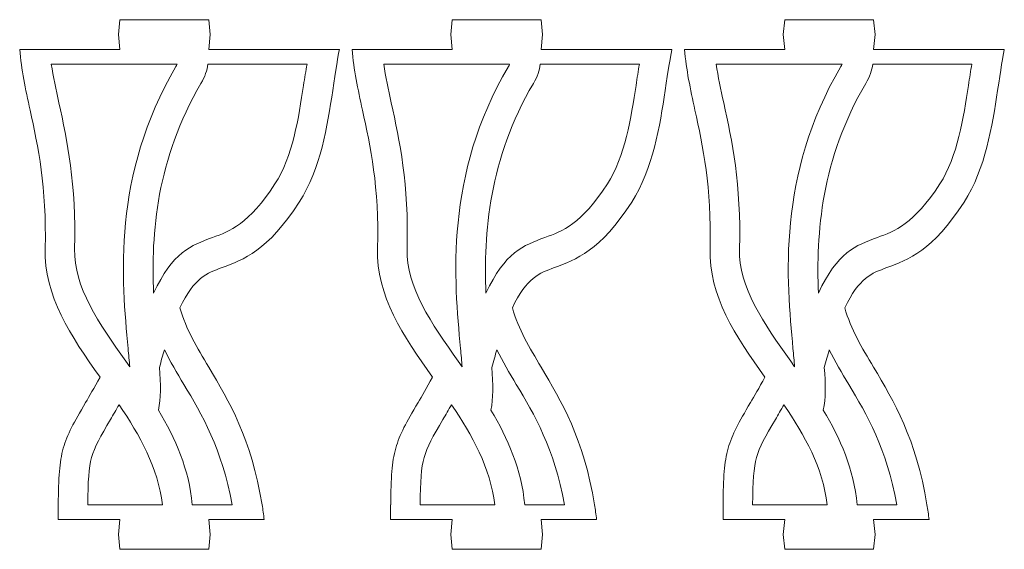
# Model space of a CAD drawing. Header units: centimetres. Extents: x -132 to 124, y -95 to 91.
# Tile 9 of 56: x -5.12 to 2.36, y -65.46 to -61.44. Entities that reach past the tile are written whole.
import ezdxf

# ---------------------------------------------------------------- set-up
doc = ezdxf.new("R2010")
doc.units = ezdxf.units.CM
doc.header["$MEASUREMENT"] = 0
doc.layers.add('Layer 1', color=7, linetype='Continuous')

msp = doc.modelspace()

# ---------------------------------------------------------------- linework, layer by layer
at = {"layer": 'Layer 1', "lineweight": 9}
for points, knots in [([(-5.11836, -61.6628), (-5.11836, -61.6628), (-4.35707, -61.6628), (-4.35707, -61.6628), (-4.35707, -61.6628), (-4.35707, -61.6628), (-4.36839, -61.55023), (-4.36839, -61.55023), (-4.36839, -61.55023), (-4.36839, -61.55023), (-4.35707, -61.43767), (-4.35707, -61.43767), (-4.35707, -61.43767), (-4.35707, -61.43767), (-3.68215, -61.43767), (-3.68215, -61.43767), (-3.68215, -61.43767), (-3.68215, -61.43767), (-3.67083, -61.55023), (-3.67083, -61.55023), (-3.67083, -61.55023), (-3.67083, -61.55023), (-3.68215, -61.6628), (-3.68215, -61.6628), (-3.68215, -61.6628), (-3.68215, -61.6628), (-2.68892, -61.6628), (-2.68892, -61.6628)], [0, 0, 0, 0, 0.125, 0.125, 0.125, 0.125, 0.25, 0.25, 0.25, 0.25, 0.375, 0.375, 0.375, 0.375, 0.5, 0.5, 0.5, 0.5, 0.625, 0.625, 0.625, 0.625, 0.75, 0.75, 0.75, 0.75, 1, 1, 1, 1]), ([(-2.5928, -61.6628), (-2.5928, -61.6628), (-1.83151, -61.6628), (-1.83151, -61.6628), (-1.83151, -61.6628), (-1.83151, -61.6628), (-1.84266, -61.55023), (-1.84266, -61.55023), (-1.84266, -61.55023), (-1.84266, -61.55023), (-1.83151, -61.43767), (-1.83151, -61.43767), (-1.83151, -61.43767), (-1.83151, -61.43767), (-1.15659, -61.43767), (-1.15659, -61.43767), (-1.15659, -61.43767), (-1.15659, -61.43767), (-1.14527, -61.55023), (-1.14527, -61.55023), (-1.14527, -61.55023), (-1.14527, -61.55023), (-1.15659, -61.6628), (-1.15659, -61.6628), (-1.15659, -61.6628), (-1.15659, -61.6628), (-0.16336, -61.6628), (-0.16336, -61.6628)], [0, 0, 0, 0, 0.125, 0.125, 0.125, 0.125, 0.25, 0.25, 0.25, 0.25, 0.375, 0.375, 0.375, 0.375, 0.5, 0.5, 0.5, 0.5, 0.625, 0.625, 0.625, 0.625, 0.75, 0.75, 0.75, 0.75, 1, 1, 1, 1]), ([(-0.06707, -61.6628), (-0.06707, -61.6628), (0.69404, -61.6628), (0.69404, -61.6628), (0.69404, -61.6628), (0.69404, -61.6628), (0.6829, -61.55023), (0.6829, -61.55023), (0.6829, -61.55023), (0.6829, -61.55023), (0.69404, -61.43767), (0.69404, -61.43767), (0.69404, -61.43767), (0.69404, -61.43767), (1.36914, -61.43767), (1.36914, -61.43767), (1.36914, -61.43767), (1.36914, -61.43767), (1.38028, -61.55023), (1.38028, -61.55023), (1.38028, -61.55023), (1.38028, -61.55023), (1.36914, -61.6628), (1.36914, -61.6628), (1.36914, -61.6628), (1.36914, -61.6628), (2.36219, -61.6628), (2.36219, -61.6628)], [0, 0, 0, 0, 0.125, 0.125, 0.125, 0.125, 0.25, 0.25, 0.25, 0.25, 0.375, 0.375, 0.375, 0.375, 0.5, 0.5, 0.5, 0.5, 0.625, 0.625, 0.625, 0.625, 0.75, 0.75, 0.75, 0.75, 1, 1, 1, 1]), ([(-4.8253, -65.12143), (-4.82356, -64.91411), (-4.81677, -64.79922), (-4.78699, -64.69244), (-4.78699, -64.69244), (-4.75634, -64.58354), (-4.70637, -64.49777), (-4.61774, -64.34574), (-4.61774, -64.34574), (-4.58849, -64.29541), (-4.55418, -64.23644), (-4.50769, -64.15359), (-4.50769, -64.15359), (-4.72988, -63.83819), (-4.93552, -63.53721), (-4.9249, -63.17229), (-4.9249, -63.17229), (-4.91184, -62.71139), (-4.98027, -62.39618), (-5.03948, -62.12377), (-5.03948, -62.12377), (-5.07413, -61.96366), (-5.10599, -61.81741), (-5.11836, -61.6628)], [0, 0, 0, 0, 0.1428571, 0.1428571, 0.1428571, 0.1428571, 0.2857143, 0.2857143, 0.2857143, 0.2857143, 0.4285714, 0.4285714, 0.4285714, 0.4285714, 0.5714286, 0.5714286, 0.5714286, 0.5714286, 0.7142857, 0.7142857, 0.7142857, 0.7142857, 1, 1, 1, 1]), ([(-2.68892, -61.6628), (-2.69832, -61.70416), (-2.71713, -61.82598), (-2.74011, -61.97549), (-2.74011, -61.97549), (-2.78086, -62.24131), (-2.83153, -62.57174), (-2.99417, -62.82314), (-2.99417, -62.82314), (-3.23377, -63.1933), (-3.41939, -63.26104), (-3.58098, -63.32037), (-3.58098, -63.32037), (-3.69503, -63.36205), (-3.79342, -63.39804), (-3.90103, -63.62596), (-3.90103, -63.62596), (-3.85436, -63.78813), (-3.77165, -63.92682), (-3.6818, -64.07741), (-3.6818, -64.07741), (-3.52926, -64.33343), (-3.3574, -64.62156), (-3.2766, -65.12143)], [0, 0, 0, 0, 0.1428571, 0.1428571, 0.1428571, 0.1428571, 0.2857143, 0.2857143, 0.2857143, 0.2857143, 0.4285714, 0.4285714, 0.4285714, 0.4285714, 0.5714286, 0.5714286, 0.5714286, 0.5714286, 0.7142857, 0.7142857, 0.7142857, 0.7142857, 1, 1, 1, 1]), ([(-2.29957, -65.12143), (-2.29818, -64.91411), (-2.29121, -64.79922), (-2.26143, -64.69244), (-2.26143, -64.69244), (-2.23096, -64.58354), (-2.18081, -64.49777), (-2.09218, -64.34574), (-2.09218, -64.34574), (-2.06293, -64.29541), (-2.02845, -64.23644), (-1.98196, -64.15359), (-1.98196, -64.15359), (-2.20432, -63.83819), (-2.40979, -63.53721), (-2.39952, -63.17229), (-2.39952, -63.17229), (-2.38611, -62.71139), (-2.45472, -62.39618), (-2.51375, -62.12377), (-2.51375, -62.12377), (-2.54857, -61.96366), (-2.58044, -61.81741), (-2.5928, -61.6628)], [0, 0, 0, 0, 0.1428571, 0.1428571, 0.1428571, 0.1428571, 0.2857143, 0.2857143, 0.2857143, 0.2857143, 0.4285714, 0.4285714, 0.4285714, 0.4285714, 0.5714286, 0.5714286, 0.5714286, 0.5714286, 0.7142857, 0.7142857, 0.7142857, 0.7142857, 1, 1, 1, 1]), ([(-0.16336, -61.6628), (-0.17277, -61.70416), (-0.19157, -61.82598), (-0.21438, -61.97549), (-0.21438, -61.97549), (-0.25513, -62.24131), (-0.3058, -62.57174), (-0.46861, -62.82314), (-0.46861, -62.82314), (-0.70804, -63.1933), (-0.89366, -63.26104), (-1.05542, -63.32037), (-1.05542, -63.32037), (-1.1693, -63.36205), (-1.26786, -63.39804), (-1.37547, -63.62596), (-1.37547, -63.62596), (-1.3288, -63.78813), (-1.24609, -63.92682), (-1.15624, -64.07741), (-1.15624, -64.07741), (-1.00371, -64.33343), (-0.83202, -64.62156), (-0.75122, -65.12143)], [0, 0, 0, 0, 0.1428571, 0.1428571, 0.1428571, 0.1428571, 0.2857143, 0.2857143, 0.2857143, 0.2857143, 0.4285714, 0.4285714, 0.4285714, 0.4285714, 0.5714286, 0.5714286, 0.5714286, 0.5714286, 0.7142857, 0.7142857, 0.7142857, 0.7142857, 1, 1, 1, 1]), ([(0.22581, -65.12143), (0.22738, -64.91411), (0.23417, -64.79922), (0.26412, -64.69244), (0.26412, -64.69244), (0.29477, -64.58354), (0.34474, -64.49777), (0.43337, -64.34574), (0.43337, -64.34574), (0.4628, -64.29541), (0.49711, -64.23644), (0.5436, -64.15359), (0.5436, -64.15359), (0.32124, -63.83819), (0.11576, -63.53721), (0.12621, -63.17229), (0.12621, -63.17229), (0.13945, -62.71139), (0.07101, -62.39618), (0.01164, -62.12377), (0.01164, -62.12377), (-0.02302, -61.96366), (-0.05471, -61.81741), (-0.06707, -61.6628)], [0, 0, 0, 0, 0.1428571, 0.1428571, 0.1428571, 0.1428571, 0.2857143, 0.2857143, 0.2857143, 0.2857143, 0.4285714, 0.4285714, 0.4285714, 0.4285714, 0.5714286, 0.5714286, 0.5714286, 0.5714286, 0.7142857, 0.7142857, 0.7142857, 0.7142857, 1, 1, 1, 1]), ([(2.36219, -61.6628), (2.35297, -61.70416), (2.33416, -61.82598), (2.31117, -61.97549), (2.31117, -61.97549), (2.27025, -62.24131), (2.21958, -62.57174), (2.05695, -62.82314), (2.05695, -62.82314), (1.81752, -63.1933), (1.6319, -63.26104), (1.47013, -63.32037), (1.47013, -63.32037), (1.35608, -63.36205), (1.2577, -63.39804), (1.15009, -63.62596), (1.15009, -63.62596), (1.19693, -63.78813), (1.27929, -63.92682), (1.36931, -64.07741), (1.36931, -64.07741), (1.52185, -64.33343), (1.69372, -64.62156), (1.77451, -65.12143)], [0, 0, 0, 0, 0.1428571, 0.1428571, 0.1428571, 0.1428571, 0.2857143, 0.2857143, 0.2857143, 0.2857143, 0.4285714, 0.4285714, 0.4285714, 0.4285714, 0.5714286, 0.5714286, 0.5714286, 0.5714286, 0.7142857, 0.7142857, 0.7142857, 0.7142857, 1, 1, 1, 1]), ([(-4.87823, -61.77592), (-4.86361, -61.87094), (-4.84271, -61.96692), (-4.82042, -62.06908), (-4.82042, -62.06908), (-4.75843, -62.35477), (-4.68687, -62.6852), (-4.7008, -63.17896), (-4.7008, -63.17896), (-4.70916, -63.46803), (-4.5157, -63.74242), (-4.31145, -64.03218)], [0, 0, 0, 0, 0.25, 0.25, 0.25, 0.25, 0.5, 0.5, 0.5, 0.5, 1, 1, 1, 1]), ([(-4.28219, -64.07366), (-4.28585, -64.03062), (-4.2902, -63.98395), (-4.29473, -63.9345), (-4.29473, -63.9345), (-4.34331, -63.416), (-4.41784, -62.6195), (-3.93098, -61.79375), (-3.93098, -61.79375), (-3.92732, -61.78748), (-3.92419, -61.78163), (-3.92157, -61.77592)], [0, 0, 0, 0, 0.25, 0.25, 0.25, 0.25, 0.5, 0.5, 0.5, 0.5, 1, 1, 1, 1]), ([(-3.68824, -61.77592), (-3.69399, -61.82237), (-3.71088, -61.87094), (-3.741, -61.92203), (-3.741, -61.92203), (-4.07899, -62.49501), (-4.1206, -63.0625), (-4.1011, -63.51544), (-4.1011, -63.51544), (-3.9571, -63.20316), (-3.81692, -63.15174), (-3.65324, -63.09182), (-3.65324, -63.09182), (-3.52421, -63.04475), (-3.37638, -62.99053), (-3.17892, -62.68534), (-3.17892, -62.68534), (-3.04466, -62.47795), (-2.99869, -62.17791), (-2.9616, -61.93679), (-2.9616, -61.93679), (-2.9529, -61.88039), (-2.94454, -61.8264), (-2.93549, -61.77592)], [0, 0, 0, 0, 0.1428571, 0.1428571, 0.1428571, 0.1428571, 0.2857143, 0.2857143, 0.2857143, 0.2857143, 0.4285714, 0.4285714, 0.4285714, 0.4285714, 0.5714286, 0.5714286, 0.5714286, 0.5714286, 0.7142857, 0.7142857, 0.7142857, 0.7142857, 1, 1, 1, 1]), ([(-2.3525, -61.77592), (-2.33788, -61.87094), (-2.31716, -61.96692), (-2.29504, -62.06908), (-2.29504, -62.06908), (-2.23288, -62.35477), (-2.16114, -62.6852), (-2.17524, -63.17896), (-2.17524, -63.17896), (-2.18343, -63.46803), (-1.99014, -63.74242), (-1.78589, -64.03218)], [0, 0, 0, 0, 0.25, 0.25, 0.25, 0.25, 0.5, 0.5, 0.5, 0.5, 1, 1, 1, 1]), ([(-1.75664, -64.07366), (-1.76029, -64.03062), (-1.76447, -63.98395), (-1.76917, -63.9345), (-1.76917, -63.9345), (-1.81776, -63.416), (-1.89228, -62.6195), (-1.40525, -61.79375), (-1.40525, -61.79375), (-1.40176, -61.78748), (-1.39863, -61.78163), (-1.39602, -61.77592)], [0, 0, 0, 0, 0.25, 0.25, 0.25, 0.25, 0.5, 0.5, 0.5, 0.5, 1, 1, 1, 1]), ([(-1.16286, -61.77592), (-1.16861, -61.82237), (-1.18532, -61.87094), (-1.21562, -61.92203), (-1.21562, -61.92203), (-1.55325, -62.49501), (-1.59505, -63.0625), (-1.57572, -63.51544), (-1.57572, -63.51544), (-1.43154, -63.20316), (-1.29137, -63.15174), (-1.12751, -63.09182), (-1.12751, -63.09182), (-0.99866, -63.04475), (-0.85065, -62.99053), (-0.65319, -62.68534), (-0.65319, -62.68534), (-0.51893, -62.47795), (-0.47296, -62.17791), (-0.43587, -61.93679), (-0.43587, -61.93679), (-0.42734, -61.88039), (-0.41898, -61.8264), (-0.40993, -61.77592)], [0, 0, 0, 0, 0.1428571, 0.1428571, 0.1428571, 0.1428571, 0.2857143, 0.2857143, 0.2857143, 0.2857143, 0.4285714, 0.4285714, 0.4285714, 0.4285714, 0.5714286, 0.5714286, 0.5714286, 0.5714286, 0.7142857, 0.7142857, 0.7142857, 0.7142857, 1, 1, 1, 1]), ([(0.17305, -61.77592), (0.18751, -61.87094), (0.20858, -61.96692), (0.23052, -62.06908), (0.23052, -62.06908), (0.29268, -62.35477), (0.36442, -62.6852), (0.35032, -63.17896), (0.35032, -63.17896), (0.34213, -63.46803), (0.53541, -63.74242), (0.73984, -64.03218)], [0, 0, 0, 0, 0.25, 0.25, 0.25, 0.25, 0.5, 0.5, 0.5, 0.5, 1, 1, 1, 1]), ([(0.76892, -64.07366), (0.76544, -64.03062), (0.76091, -63.98395), (0.75638, -63.9345), (0.75638, -63.9345), (0.70798, -63.416), (0.63345, -62.6195), (1.12014, -61.79375), (1.12014, -61.79375), (1.12379, -61.78748), (1.12693, -61.78163), (1.12937, -61.77592)], [0, 0, 0, 0, 0.25, 0.25, 0.25, 0.25, 0.5, 0.5, 0.5, 0.5, 1, 1, 1, 1]), ([(1.36287, -61.77592), (1.35695, -61.82237), (1.34023, -61.87094), (1.31011, -61.92203), (1.31011, -61.92203), (0.9723, -62.49501), (0.93069, -63.0625), (0.95001, -63.51544), (0.95001, -63.51544), (1.09402, -63.20316), (1.23436, -63.15174), (1.39805, -63.09182), (1.39805, -63.09182), (1.52707, -63.04475), (1.67491, -62.99053), (1.87237, -62.68534), (1.87237, -62.68534), (2.00662, -62.47795), (2.05259, -62.17791), (2.08968, -61.93679), (2.08968, -61.93679), (2.09839, -61.88039), (2.10657, -61.8264), (2.1158, -61.77592)], [0, 0, 0, 0, 0.1428571, 0.1428571, 0.1428571, 0.1428571, 0.2857143, 0.2857143, 0.2857143, 0.2857143, 0.4285714, 0.4285714, 0.4285714, 0.4285714, 0.5714286, 0.5714286, 0.5714286, 0.5714286, 0.7142857, 0.7142857, 0.7142857, 0.7142857, 1, 1, 1, 1]), ([(-3.50523, -65.12143), (-3.58202, -64.6923), (-3.73456, -64.43614), (-3.8709, -64.20779), (-3.8709, -64.20779), (-3.92384, -64.11904), (-3.97433, -64.03401), (-4.01856, -63.94456), (-4.01856, -63.94456), (-4.03093, -63.98606), (-4.04381, -64.03062), (-4.05687, -64.07822), (-4.05687, -64.07822), (-4.04695, -64.20779), (-4.04486, -64.31594), (-4.06436, -64.40193), (-4.06436, -64.40193), (-3.93481, -64.6183), (-3.83172, -64.85201), (-3.80735, -65.12143)], [0, 0, 0, 0, 0.1666667, 0.1666667, 0.1666667, 0.1666667, 0.3333333, 0.3333333, 0.3333333, 0.3333333, 0.5, 0.5, 0.5, 0.5, 0.6666667, 0.6666667, 0.6666667, 0.6666667, 1, 1, 1, 1]), ([(-0.97968, -65.12143), (-1.05629, -64.6923), (-1.209, -64.43614), (-1.34517, -64.20779), (-1.34517, -64.20779), (-1.39811, -64.11904), (-1.44895, -64.03401), (-1.49301, -63.94456), (-1.49301, -63.94456), (-1.50554, -63.98606), (-1.51826, -64.03062), (-1.53131, -64.07822), (-1.53131, -64.07822), (-1.52139, -64.20779), (-1.5193, -64.31594), (-1.5388, -64.40193), (-1.5388, -64.40193), (-1.40925, -64.6183), (-1.30617, -64.85201), (-1.28161, -65.12143)], [0, 0, 0, 0, 0.1666667, 0.1666667, 0.1666667, 0.1666667, 0.3333333, 0.3333333, 0.3333333, 0.3333333, 0.5, 0.5, 0.5, 0.5, 0.6666667, 0.6666667, 0.6666667, 0.6666667, 1, 1, 1, 1]), ([(1.54588, -65.12143), (1.46926, -64.6923), (1.31655, -64.43614), (1.18021, -64.20779), (1.18021, -64.20779), (1.12745, -64.11904), (1.07678, -64.03401), (1.03272, -63.94456), (1.03272, -63.94456), (1.02019, -63.98606), (1.0073, -64.03062), (0.99442, -64.07822), (0.99442, -64.07822), (1.00417, -64.20779), (1.00643, -64.31594), (0.98675, -64.40193), (0.98675, -64.40193), (1.11631, -64.6183), (1.21956, -64.85201), (1.24394, -65.12143)], [0, 0, 0, 0, 0.1666667, 0.1666667, 0.1666667, 0.1666667, 0.3333333, 0.3333333, 0.3333333, 0.3333333, 0.5, 0.5, 0.5, 0.5, 0.6666667, 0.6666667, 0.6666667, 0.6666667, 1, 1, 1, 1]), ([(-4.03423, -65.12143), (-4.06749, -64.84071), (-4.20662, -64.59375), (-4.36316, -64.36139), (-4.36316, -64.36139), (-4.38597, -64.40125), (-4.40791, -64.43886), (-4.42794, -64.47315), (-4.42794, -64.47315), (-4.50543, -64.60606), (-4.54896, -64.681), (-4.57159, -64.76135), (-4.57159, -64.76135), (-4.59406, -64.84153), (-4.59963, -64.94077), (-4.60102, -65.12143)], [0, 0, 0, 0, 0.2, 0.2, 0.2, 0.2, 0.4, 0.4, 0.4, 0.4, 0.6, 0.6, 0.6, 0.6, 1, 1, 1, 1]), ([(-1.50868, -65.12143), (-1.54194, -64.84071), (-1.68107, -64.59375), (-1.83743, -64.36139), (-1.83743, -64.36139), (-1.86042, -64.40125), (-1.88236, -64.43886), (-1.90238, -64.47315), (-1.90238, -64.47315), (-1.97987, -64.60606), (-2.02358, -64.681), (-2.04586, -64.76135), (-2.04586, -64.76135), (-2.06833, -64.84153), (-2.07425, -64.94077), (-2.07547, -65.12143)], [0, 0, 0, 0, 0.2, 0.2, 0.2, 0.2, 0.4, 0.4, 0.4, 0.4, 0.6, 0.6, 0.6, 0.6, 1, 1, 1, 1]), ([(1.01705, -65.12143), (0.98362, -64.84071), (0.84449, -64.59375), (0.68812, -64.36139), (0.68812, -64.36139), (0.66514, -64.40125), (0.64337, -64.43886), (0.62317, -64.47315), (0.62317, -64.47315), (0.54586, -64.60606), (0.50198, -64.681), (0.47952, -64.76135), (0.47952, -64.76135), (0.45706, -64.84153), (0.45148, -64.94077), (0.44992, -65.12143)], [0, 0, 0, 0, 0.2, 0.2, 0.2, 0.2, 0.4, 0.4, 0.4, 0.4, 0.6, 0.6, 0.6, 0.6, 1, 1, 1, 1]), ([(-4.82565, -65.16054), (-4.82565, -65.16054), (-4.82565, -65.12143), (-4.82565, -65.12143), (-4.82565, -65.12143), (-4.82565, -65.12143), (-4.8253, -65.12143), (-4.8253, -65.12143)], [0, 0, 0, 0, 0.3333333, 0.3333333, 0.3333333, 0.3333333, 1, 1, 1, 1]), ([(-2.29992, -65.16054), (-2.29992, -65.16054), (-2.29992, -65.12143), (-2.29992, -65.12143), (-2.29992, -65.12143), (-2.29992, -65.12143), (-2.29957, -65.12143), (-2.29957, -65.12143)], [0, 0, 0, 0, 0.3333333, 0.3333333, 0.3333333, 0.3333333, 1, 1, 1, 1]), ([(0.22564, -65.16054), (0.22564, -65.16054), (0.22564, -65.12143), (0.22564, -65.12143), (0.22564, -65.12143), (0.22564, -65.12143), (0.22581, -65.12143), (0.22581, -65.12143)], [0, 0, 0, 0, 0.3333333, 0.3333333, 0.3333333, 0.3333333, 1, 1, 1, 1]), ([(-3.68215, -65.23468), (-3.68215, -65.23468), (-3.67083, -65.34711), (-3.67083, -65.34711), (-3.67083, -65.34711), (-3.67083, -65.34711), (-3.68215, -65.45976), (-3.68215, -65.45976), (-3.68215, -65.45976), (-3.68215, -65.45976), (-4.35707, -65.45976), (-4.35707, -65.45976), (-4.35707, -65.45976), (-4.35707, -65.45976), (-4.36839, -65.34711), (-4.36839, -65.34711), (-4.36839, -65.34711), (-4.36839, -65.34711), (-4.35707, -65.23468), (-4.35707, -65.23468), (-4.35707, -65.23468), (-4.35707, -65.23468), (-4.82582, -65.23468), (-4.82582, -65.23468)], [0, 0, 0, 0, 0.1428571, 0.1428571, 0.1428571, 0.1428571, 0.2857143, 0.2857143, 0.2857143, 0.2857143, 0.4285714, 0.4285714, 0.4285714, 0.4285714, 0.5714286, 0.5714286, 0.5714286, 0.5714286, 0.7142857, 0.7142857, 0.7142857, 0.7142857, 1, 1, 1, 1]), ([(-1.15659, -65.23468), (-1.15659, -65.23468), (-1.14527, -65.34711), (-1.14527, -65.34711), (-1.14527, -65.34711), (-1.14527, -65.34711), (-1.15659, -65.45976), (-1.15659, -65.45976), (-1.15659, -65.45976), (-1.15659, -65.45976), (-1.83151, -65.45976), (-1.83151, -65.45976), (-1.83151, -65.45976), (-1.83151, -65.45976), (-1.84266, -65.34711), (-1.84266, -65.34711), (-1.84266, -65.34711), (-1.84266, -65.34711), (-1.83151, -65.23468), (-1.83151, -65.23468), (-1.83151, -65.23468), (-1.83151, -65.23468), (-2.30027, -65.23468), (-2.30027, -65.23468)], [0, 0, 0, 0, 0.1428571, 0.1428571, 0.1428571, 0.1428571, 0.2857143, 0.2857143, 0.2857143, 0.2857143, 0.4285714, 0.4285714, 0.4285714, 0.4285714, 0.5714286, 0.5714286, 0.5714286, 0.5714286, 0.7142857, 0.7142857, 0.7142857, 0.7142857, 1, 1, 1, 1]), ([(1.36914, -65.23468), (1.36914, -65.23468), (1.38028, -65.34711), (1.38028, -65.34711), (1.38028, -65.34711), (1.38028, -65.34711), (1.36914, -65.45976), (1.36914, -65.45976), (1.36914, -65.45976), (1.36914, -65.45976), (0.69404, -65.45976), (0.69404, -65.45976), (0.69404, -65.45976), (0.69404, -65.45976), (0.6829, -65.34711), (0.6829, -65.34711), (0.6829, -65.34711), (0.6829, -65.34711), (0.69404, -65.23468), (0.69404, -65.23468), (0.69404, -65.23468), (0.69404, -65.23468), (0.22529, -65.23468), (0.22529, -65.23468)], [0, 0, 0, 0, 0.1428571, 0.1428571, 0.1428571, 0.1428571, 0.2857143, 0.2857143, 0.2857143, 0.2857143, 0.4285714, 0.4285714, 0.4285714, 0.4285714, 0.5714286, 0.5714286, 0.5714286, 0.5714286, 0.7142857, 0.7142857, 0.7142857, 0.7142857, 1, 1, 1, 1])]:
    msp.add_open_spline(points, degree=3, knots=knots, dxfattribs=at)
for points in [[(-3.92157, -61.77592), (-3.92157, -61.77592), (-4.87823, -61.77592), (-4.87823, -61.77592)], [(-2.93549, -61.77592), (-2.93549, -61.77592), (-3.68824, -61.77592), (-3.68824, -61.77592)], [(-1.39602, -61.77592), (-1.39602, -61.77592), (-2.3525, -61.77592), (-2.3525, -61.77592)], [(-0.40993, -61.77592), (-0.40993, -61.77592), (-1.16286, -61.77592), (-1.16286, -61.77592)], [(1.12937, -61.77592), (1.12937, -61.77592), (0.17305, -61.77592), (0.17305, -61.77592)], [(2.1158, -61.77592), (2.1158, -61.77592), (1.36287, -61.77592), (1.36287, -61.77592)], [(-4.31145, -64.03218), (-4.31145, -64.03218), (-4.28219, -64.07366), (-4.28219, -64.07366)], [(-1.78589, -64.03218), (-1.78589, -64.03218), (-1.75664, -64.07366), (-1.75664, -64.07366)], [(0.73984, -64.03218), (0.73984, -64.03218), (0.76892, -64.07366), (0.76892, -64.07366)], [(-4.60102, -65.12143), (-4.60102, -65.12143), (-4.03423, -65.12143), (-4.03423, -65.12143)], [(-3.80735, -65.12143), (-3.80735, -65.12143), (-3.50523, -65.12143), (-3.50523, -65.12143)], [(-3.2766, -65.12157), (-3.27068, -65.15803), (-3.26546, -65.19571), (-3.26041, -65.23468)], [(-2.07547, -65.12143), (-2.07547, -65.12143), (-1.50868, -65.12143), (-1.50868, -65.12143)], [(-1.28161, -65.12143), (-1.28161, -65.12143), (-0.97968, -65.12143), (-0.97968, -65.12143)], [(-0.75122, -65.12157), (-0.7453, -65.15803), (-0.73973, -65.19571), (-0.73485, -65.23468)], [(0.44992, -65.12143), (0.44992, -65.12143), (1.01705, -65.12143), (1.01705, -65.12143)], [(1.24394, -65.12143), (1.24394, -65.12143), (1.54588, -65.12143), (1.54588, -65.12143)], [(1.77451, -65.12157), (1.78043, -65.15803), (1.78583, -65.19571), (1.79088, -65.23468)], [(-4.82582, -65.23468), (-4.82582, -65.20877), (-4.82582, -65.18415), (-4.82547, -65.16054)], [(-2.30027, -65.23468), (-2.30027, -65.20877), (-2.30027, -65.18415), (-2.29992, -65.16054)], [(0.22547, -65.23468), (0.22547, -65.20877), (0.22547, -65.18415), (0.22581, -65.16054)], [(-3.26041, -65.23468), (-3.26041, -65.23468), (-3.68215, -65.23468), (-3.68215, -65.23468)], [(-0.73485, -65.23468), (-0.73485, -65.23468), (-1.15659, -65.23468), (-1.15659, -65.23468)], [(1.79088, -65.23468), (1.79088, -65.23468), (1.36914, -65.23468), (1.36914, -65.23468)]]:
    msp.add_open_spline(points, degree=3, dxfattribs=at)

doc.saveas('drawing.dxf')
